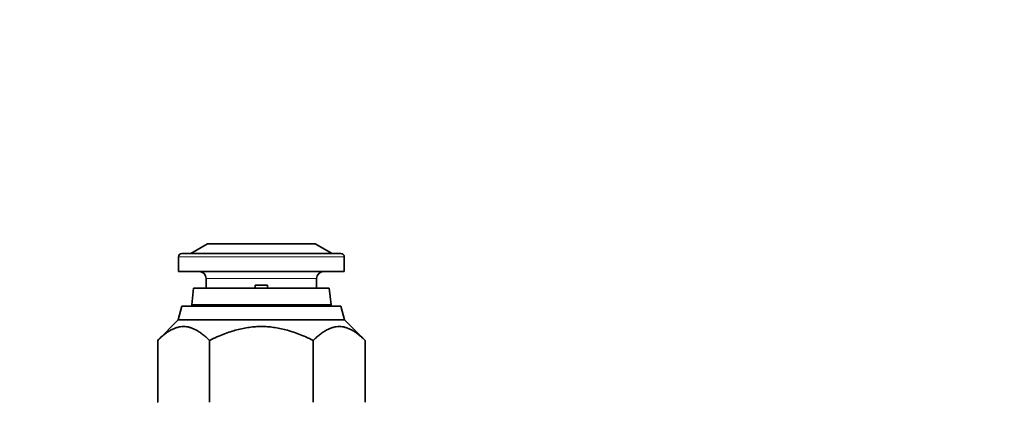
# Model space of a CAD drawing. Header units: millimetres. Extents: x 0 to 5040, y 0 to 3564.
# Tile 11 of 45: x 1536 to 1608, y 1010 to 1038. Entities that reach past the tile are written whole.
import ezdxf

# ---------------------------------------------------------------- set-up
doc = ezdxf.new("R2010")
doc.units = ezdxf.units.MM
doc.header["$LTSCALE"] = 12
doc.layers.add('Quote(ISO)', color=7, linetype='Continuous', lineweight=25, true_color=0x80ff00)
doc.layers.add('Spigoli tangenti visibili(ISO)', color=7, linetype='Continuous', lineweight=15, true_color=0x00803f)
doc.layers.add('Spigoli visibili(ISO)', color=7, linetype='Continuous', lineweight=35)
doc.styles.add('Corrente-BSI', font='arial.ttf')
doc.dimstyles.new('DEFAULT-ISO', dxfattribs={"dimscale": 12, "dimtxt": 3.5, "dimasz": 2.5, "dimexe": 1, "dimexo": 1, "dimgap": 0.762, "dimtad": 1, "dimtoh": 1, "dimrnd": 1e-08, "dimtxsty": 'Corrente-BSI', "dimcen": 0.09, "dimdle": 10, "dimclrd": 7, "dimclre": 7, "dimclrt": 7, "dimazin": 2, "dimtfac": 0.571429, "dimtmove": 0, "dimatfit": 3, "dimfxl": 1, "dimtolj": 1, "dimlwd": 5, "dimlwe": 5, "dimarcsym": 0})

# ---------------------------------------------------------------- blocks, each defined once
blk = doc.blocks.new('*D18')
at = {"layer": 'Defpoints', "color": 0, "linetype": 'Continuous', "transparency": 16777216}
for p in [(1848.932, 1139.628), (1348.932, 947.628), (1848.932, 947.628)]:
    blk.add_point(p, dxfattribs=at)
at = {"layer": 'Quote(ISO)', "color": 7, "linetype": 'Continuous', "lineweight": 5, "transparency": 16777216}
for p, q in [((1348.932, 959.628), (1348.932, 1151.628)), ((1848.932, 959.628), (1848.932, 1151.628)), ((1378.932, 1139.628), (1818.932, 1139.628))]:
    blk.add_line(p, q, dxfattribs=at)
at = {"layer": 'Quote(ISO)', "color": 7, "linetype": 'Continuous', "transparency": 16777216}
for points in [[(1378.932, 1144.628), (1378.932, 1134.628), (1348.932, 1139.628)], [(1818.932, 1144.628), (1818.932, 1134.628), (1848.932, 1139.628)]]:
    blk.add_solid(points, dxfattribs=at)
at = {"layer": 'Quote(ISO)', "color": 7, "linetype": 'Continuous', "lineweight": 9, "transparency": 16777216, "insert": (1552.606, 1191.661), "char_height": 42, "attachment_point": 1, "style": 'Corrente-BSI'}
blk.add_mtext('\\A1;500', dxfattribs=at)
blk = doc.blocks.new('*D19')
at = {"layer": 'Defpoints', "color": 0, "linetype": 'Continuous', "transparency": 16777216}
for p in [(1928.132, 1246.478), (1348.932, 947.628), (1928.132, 910.478)]:
    blk.add_point(p, dxfattribs=at)
at = {"layer": 'Quote(ISO)', "color": 7, "linetype": 'Continuous', "lineweight": 5, "transparency": 16777216}
for p, q in [((1348.932, 959.628), (1348.932, 1258.478)), ((1928.132, 922.478), (1928.132, 1258.478)), ((1378.932, 1246.478), (1898.132, 1246.478))]:
    blk.add_line(p, q, dxfattribs=at)
at = {"layer": 'Quote(ISO)', "color": 7, "linetype": 'Continuous', "transparency": 16777216}
for points in [[(1378.932, 1251.478), (1378.932, 1241.478), (1348.932, 1246.478)], [(1898.132, 1251.478), (1898.132, 1241.478), (1928.132, 1246.478)]]:
    blk.add_solid(points, dxfattribs=at)
at = {"layer": 'Quote(ISO)', "color": 7, "linetype": 'Continuous', "lineweight": 9, "transparency": 16777216, "insert": (1592.092, 1298.511), "char_height": 42, "attachment_point": 1, "style": 'Corrente-BSI'}
blk.add_mtext('\\A1;579', dxfattribs=at)

msp = doc.modelspace()

# ---------------------------------------------------------------- linework, layer by layer
at = {"layer": 'Spigoli tangenti visibili(ISO)'}
for p, q in [((1547.932, 1020.478), (1559.932, 1020.478)), ((1549.932, 1018.928), (1557.932, 1018.928))]:
    msp.add_line(p, q, dxfattribs=at)
at = {"layer": 'Spigoli visibili(ISO)'}
for p, q in [((1550.032, 1021.428), (1548.82, 1020.728)), ((1550.032, 1021.428), (1557.832, 1021.428)), ((1557.832, 1021.428), (1559.045, 1020.728)), ((1548.182, 1020.728), (1559.682, 1020.728)), ((1547.932, 1020.478), (1547.932, 1019.428)), ((1559.932, 1020.478), (1559.932, 1019.428)), ((1547.932, 1019.428), (1559.932, 1019.428)), ((1549.932, 1018.928), (1549.932, 1018.228)), ((1557.932, 1018.928), (1557.932, 1018.228)), ((1549.022, 1018.228), (1548.895, 1017.016)), ((1549.022, 1018.228), (1558.842, 1018.228)), ((1553.482, 1018.428), (1553.482, 1018.228)), ((1553.482, 1018.428), (1554.382, 1018.428)), ((1554.382, 1018.228), (1554.382, 1018.428)), ((1558.842, 1018.228), (1558.97, 1017.016)), ((1548.182, 1016.928), (1547.914, 1015.928)), ((1548.182, 1016.928), (1559.682, 1016.928)), ((1548.895, 1017.016), (1558.97, 1017.016)), ((1548.982, 1016.928), (1548.895, 1017.016)), ((1558.882, 1016.928), (1558.97, 1017.016)), ((1559.682, 1016.928), (1559.95, 1015.928)), ((1547.914, 1015.928), (1546.432, 1014.446)), ((1547.914, 1015.928), (1559.95, 1015.928)), ((1559.95, 1015.928), (1561.432, 1014.446)), ((1546.432, 1014.446), (1546.432, 1014.446)), ((1546.432, 1009.972), (1546.432, 1014.446)), ((1546.432, 1014.446), (1546.432, 1009.972)), ((1550.174, 1014.446), (1550.191, 1014.446)), ((1550.174, 1014.446), (1550.174, 1009.972)), ((1550.191, 1009.972), (1550.191, 1014.446)), ((1557.674, 1014.446), (1557.691, 1014.446)), ((1557.674, 1014.446), (1557.674, 1009.972)), ((1557.691, 1009.972), (1557.691, 1014.446)), ((1561.432, 1014.446), (1561.432, 1009.972)), ((1561.432, 1014.446), (1561.432, 1009.972)), ((1546.427, 1009.969), (1546.432, 1009.972)), ((1546.432, 1009.972), (1546.427, 1009.969)), ((1546.427, 1009.968), (1546.427, 1009.969)), ((1550.174, 1009.972), (1550.179, 1009.969)), ((1550.174, 1009.972), (1550.191, 1009.972)), ((1550.179, 1009.969), (1550.191, 1009.972)), ((1550.179, 1009.968), (1550.179, 1009.969)), ((1557.674, 1009.972), (1557.685, 1009.969)), ((1557.674, 1009.972), (1557.691, 1009.972)), ((1557.685, 1009.969), (1557.691, 1009.972)), ((1557.685, 1009.968), (1557.685, 1009.969)), ((1561.432, 1009.972), (1561.438, 1009.969)), ((1561.432, 1009.972), (1561.432, 1009.972)), ((1561.432, 1009.972), (1561.438, 1009.969)), ((1561.438, 1009.968), (1561.438, 1009.969))]:
    msp.add_line(p, q, dxfattribs=at)
for centre, radius, start, end in [((1548.182, 1020.478), 0.25, 90, 180), ((1559.682, 1020.478), 0.25, 0, 90), ((1549.432, 1018.928), 0.5, 0, 90), ((1558.432, 1018.928), 0.5, 90, 180)]:
    msp.add_arc(centre, radius, start, end, dxfattribs=at)
for points in [[(1546.432, 1014.446), (1548.303, 1016.313), (1550.174, 1014.446)], [(1550.191, 1014.446), (1553.932, 1016.313), (1557.674, 1014.446)], [(1557.691, 1014.446), (1559.561, 1016.313), (1561.432, 1014.446)]]:
    msp.add_rational_spline(points, [1.39128208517, 1.60532548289, 1.39128208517], degree=2, dxfattribs=at)

# ---------------------------------------------------------------- dimensions: what is measured, and where the dimension line sits
at = {"layer": 'Quote(ISO)', "color": 7, "linetype": 'Continuous', "lineweight": 9}
for base, p2, override, picture, middle in [((1928.132, 1246.478), (1928.132, 910.478), {"dimgap": 0.762, "dimtoh": 0, "dimdec": 0, "dimtol": 0, "dimlim": 0, "dimtp": 0, "dimtm": 0, "dimtdec": 0, "dimtofl": 0, "dimatfit": 1}, '*D19', (1638.532, 1246.478)), ((1848.932, 1139.628), (1848.932, 947.628), {"dimgap": 0.762, "dimtoh": 0, "dimdec": 2, "dimtol": 0, "dimlim": 0, "dimtp": 0, "dimtm": 0, "dimtdec": 2, "dimtofl": 0, "dimatfit": 1}, '*D18', (1598.932, 1139.628))]:
    dim = msp.add_linear_dim(base=base, p1=(1348.932, 947.628), p2=p2, dimstyle='DEFAULT-ISO', override=override, dxfattribs=at)
    dim.commit()
    dim.dimension.update_dxf_attribs({"geometry": picture, "text_midpoint": middle, "dimtype": 160})

doc.saveas('drawing.dxf')
